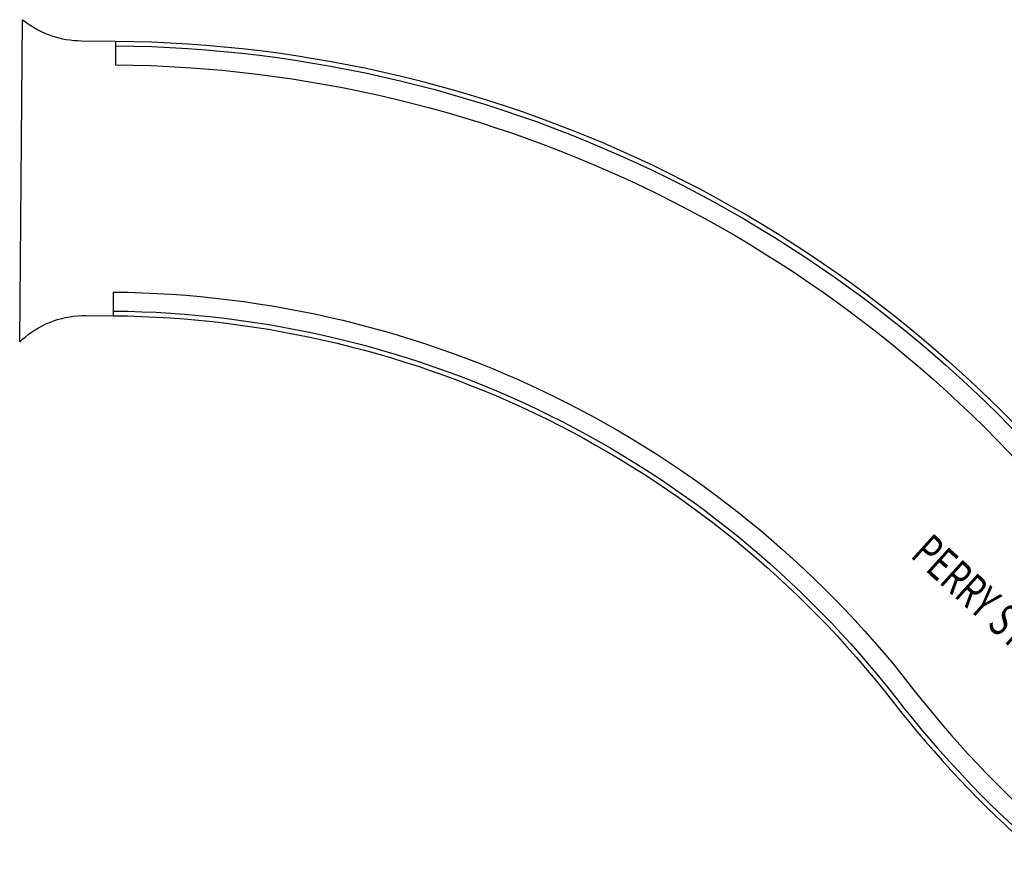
# Model space of a CAD drawing. Header units: feet. Extents: x 158973 to 165066, y 288298 to 289770.
# Tile 3 of 9: x 161233 to 161337, y 288906 to 288995. Entities that reach past the tile are written whole.
import ezdxf

# ---------------------------------------------------------------- set-up
doc = ezdxf.new("R2010")
doc.units = ezdxf.units.FT
doc.header["$MEASUREMENT"] = 0
for name, color, linetype in [('MT_P_Text', 7, 'Continuous'), ('PV_P_Curb', 6, 'Continuous'), ('PV_P_EOP', 7, 'Continuous')]:
    doc.layers.add(name, color=color, linetype=linetype)
doc.styles.add('Style-font31', font='font31.shx')

msp = doc.modelspace()

# ---------------------------------------------------------------- linework, layer by layer
at = {"layer": 'PV_P_Curb', "flags": 128}
for points in [[(161243.535, 288992.622), (161243.513, 288990.122)], [(161243.295, 288966.123), (161243.273, 288963.623)]]:
    msp.add_lwpolyline(points, dxfattribs=at)
for points in [[(161243.531, 288992.122, -0.2289955), (161348.07, 288940.42, 0.0951977), (161372.476, 288919.028), (161373.609, 288918.364, 0.3347503), (161407.096, 288922.272, 0.3347503)], [(161243.535, 288992.622, -0.2289955), (161348.465, 288940.727, 0.0951977), (161372.729, 288919.459), (161373.862, 288918.796)], [(161243.277, 288964.123, -0.2289955), (161325.973, 288923.225, 0.0951977), (161358.324, 288894.868), (161369.067, 288888.575)], [(161243.273, 288963.623, -0.2289955), (161325.578, 288922.918, 0.0951977), (161358.071, 288894.436), (161368.814, 288888.144)]]:
    msp.add_lwpolyline(points, format="xyb", dxfattribs=at)
at = {"layer": 'PV_P_EOP', "flags": 128}
msp.add_lwpolyline([(161233.41, 288960.908), (161233.718, 288994.878)], dxfattribs=at)
for points in [[(161233.718, 288994.878), (161233.987, 288994.675, 0.1608266), (161239.924, 288992.655), (161243.535, 288992.622)], [(161243.513, 288990.122, -0.2289955), (161346.492, 288939.192, 0.0951977), (161371.465, 288917.302), (161372.598, 288916.638, 0.5028342), (161416.922, 288935.48)], [(161243.295, 288966.123, -0.2289955), (161327.551, 288924.453, 0.0951977), (161359.335, 288896.593), (161370.078, 288890.301, -0.3126664), (161389.276, 288848.97)], [(161233.41, 288960.908, -0.00255), (161233.971, 288961.374, -0.1760584), (161240.412, 288963.649), (161243.273, 288963.623)]]:
    msp.add_lwpolyline(points, format="xyb", dxfattribs=at)

# ---------------------------------------------------------------- texts
at = {"layer": 'MT_P_Text', "insert": (161337.021, 288931.822), "char_height": 3.5, "attachment_point": 5, "rotation": 317.88836, "style": 'Style-font31'}
msp.add_mtext_dynamic_manual_height_columns('{\\W0.7;PERRY STREET}', width=41.73422, gutter_width=10, heights=[0], dxfattribs=at)

doc.saveas('drawing.dxf')
